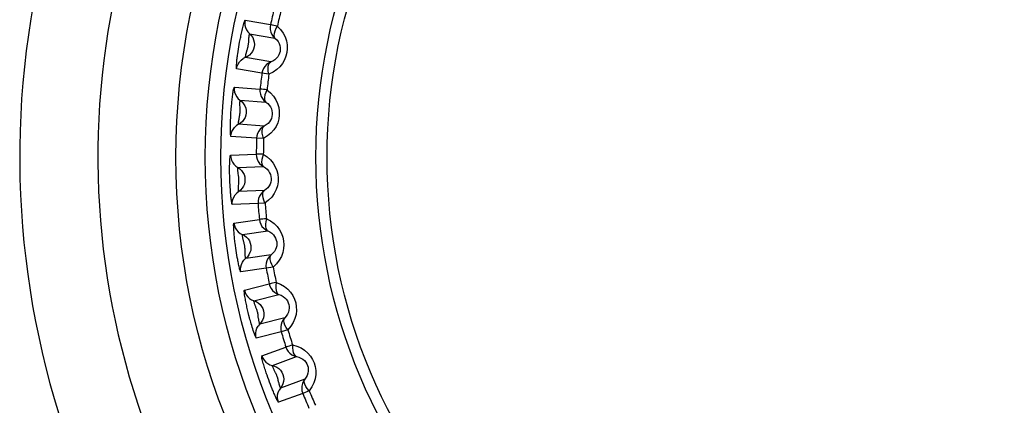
# Model space of a CAD drawing. Header units: millimetres. Extents: x -2579 to 1363, y -329 to 2298.
# Tile 95 of 256: x -1229 to -1216, y 1567 to 1572. Entities that reach past the tile are written whole.
import ezdxf

# ---------------------------------------------------------------- set-up
doc = ezdxf.new("R2010")
doc.units = ezdxf.units.MM
doc.header["$LTSCALE"] = 30.734
doc.layers.get('0').update_dxf_attribs({"linetype": 'CONTINUOUS'})

msp = doc.modelspace()

# ---------------------------------------------------------------- linework, layer by layer
at = {"color": 2}
for p, q in [((-1225.853, 1572.141), (-1225.528, 1572.084)), ((-1225.795, 1571.967), (-1225.471, 1571.91)), ((-1225.928, 1571.829), (-1225.923, 1571.86)), ((-1225.947, 1571.709), (-1225.943, 1571.739)), ((-1225.943, 1571.739), (-1225.938, 1571.769)), ((-1225.938, 1571.769), (-1225.933, 1571.799)), ((-1225.933, 1571.799), (-1225.928, 1571.829)), ((-1225.834, 1571.732), (-1225.826, 1571.761)), ((-1225.525, 1571.606), (-1225.849, 1571.663)), ((-1225.638, 1571.463), (-1225.962, 1571.52)), ((-1225.549, 1571.45), (-1225.638, 1571.463)), ((-1225.991, 1571.283), (-1225.663, 1571.26)), ((-1225.916, 1571.116), (-1225.588, 1571.093)), ((-1226.036, 1570.924), (-1226.034, 1570.959)), ((-1225.609, 1570.786), (-1225.937, 1570.809)), ((-1225.707, 1570.631), (-1226.035, 1570.654)), ((-1225.617, 1570.628), (-1225.707, 1570.631)), ((-1226.039, 1570.415), (-1225.71, 1570.427)), ((-1225.947, 1570.257), (-1225.618, 1570.269)), ((-1226.048, 1570.095), (-1226.049, 1570.126)), ((-1226.047, 1570.064), (-1226.048, 1570.095)), ((-1226.046, 1570.034), (-1226.047, 1570.064)), ((-1226.044, 1570.004), (-1226.046, 1570.034)), ((-1226.042, 1569.974), (-1226.044, 1570.004)), ((-1225.607, 1569.961), (-1225.936, 1569.949)), ((-1225.688, 1569.797), (-1226.017, 1569.785)), ((-1225.599, 1569.803), (-1225.688, 1569.797)), ((-1225.996, 1569.547), (-1225.671, 1569.593)), ((-1225.888, 1569.4), (-1225.562, 1569.446)), ((-1225.972, 1569.228), (-1225.976, 1569.259)), ((-1225.968, 1569.198), (-1225.972, 1569.228)), ((-1225.963, 1569.167), (-1225.968, 1569.198)), ((-1225.853, 1569.165), (-1225.853, 1569.195)), ((-1225.958, 1569.138), (-1225.963, 1569.167)), ((-1225.953, 1569.108), (-1225.958, 1569.138)), ((-1225.519, 1569.141), (-1225.845, 1569.095)), ((-1225.583, 1568.969), (-1225.909, 1568.923)), ((-1225.495, 1568.985), (-1225.583, 1568.969)), ((-1225.863, 1568.689), (-1225.544, 1568.769)), ((-1225.74, 1568.554), (-1225.421, 1568.633)), ((-1225.795, 1568.334), (-1225.804, 1568.367)), ((-1225.346, 1568.334), (-1225.665, 1568.254)), ((-1225.391, 1568.157), (-1225.711, 1568.077)), ((-1225.305, 1568.182), (-1225.391, 1568.157)), ((-1225.641, 1567.849), (-1225.332, 1567.962)), ((-1225.504, 1567.727), (-1225.195, 1567.84)), ((-1225.551, 1567.541), (-1225.561, 1567.571)), ((-1225.54, 1567.513), (-1225.551, 1567.541)), ((-1225.529, 1567.484), (-1225.54, 1567.513)), ((-1225.518, 1567.456), (-1225.529, 1567.484)), ((-1225.507, 1567.428), (-1225.518, 1567.456)), ((-1225.421, 1567.504), (-1225.428, 1567.533)), ((-1225.09, 1567.55), (-1225.399, 1567.438)), ((-1225.116, 1567.369), (-1225.425, 1567.257)), ((-1225.033, 1567.403), (-1225.116, 1567.369))]:
    msp.add_line(p, q, dxfattribs=at)
for points in [[(-1225.923, 1571.86), (-1225.917, 1571.892), (-1225.913, 1571.909), (-1225.91, 1571.925), (-1225.907, 1571.942), (-1225.903, 1571.959), (-1225.9, 1571.976), (-1225.896, 1571.993), (-1225.892, 1572.01), (-1225.888, 1572.028), (-1225.883, 1572.046), (-1225.879, 1572.063), (-1225.874, 1572.08), (-1225.87, 1572.096), (-1225.866, 1572.11), (-1225.862, 1572.123), (-1225.858, 1572.133), (-1225.855, 1572.138), (-1225.853, 1572.141)], [(-1225.853, 1572.141), (-1225.857, 1572.109), (-1225.855, 1572.077), (-1225.847, 1572.046), (-1225.835, 1572.017), (-1225.817, 1571.99), (-1225.774, 1571.945)], [(-1225.805, 1571.892), (-1225.805, 1571.901), (-1225.804, 1571.909), (-1225.804, 1571.917), (-1225.803, 1571.925), (-1225.802, 1571.933), (-1225.801, 1571.941), (-1225.8, 1571.948), (-1225.799, 1571.954), (-1225.798, 1571.959), (-1225.797, 1571.964), (-1225.796, 1571.966), (-1225.795, 1571.967)], [(-1225.441, 1572.064), (-1225.399, 1572.022), (-1225.366, 1571.976), (-1225.341, 1571.927), (-1225.323, 1571.876), (-1225.314, 1571.826), (-1225.313, 1571.775), (-1225.318, 1571.727), (-1225.33, 1571.679), (-1225.348, 1571.633), (-1225.374, 1571.588), (-1225.408, 1571.546), (-1225.448, 1571.508), (-1225.495, 1571.476), (-1225.549, 1571.45)], [(-1225.528, 1572.084), (-1225.532, 1572.052), (-1225.531, 1572.02), (-1225.523, 1571.989), (-1225.511, 1571.959), (-1225.493, 1571.933), (-1225.471, 1571.91)], [(-1225.441, 1572.064), (-1225.465, 1572.07), (-1225.486, 1572.074), (-1225.503, 1572.078), (-1225.516, 1572.081), (-1225.525, 1572.083), (-1225.528, 1572.084)], [(-1225.441, 1572.064), (-1225.459, 1572.032), (-1225.474, 1572.001), (-1225.482, 1571.972), (-1225.485, 1571.946), (-1225.481, 1571.926), (-1225.471, 1571.91)], [(-1225.774, 1571.945), (-1225.756, 1571.919), (-1225.744, 1571.891), (-1225.736, 1571.861), (-1225.733, 1571.831), (-1225.736, 1571.8), (-1225.744, 1571.77), (-1225.757, 1571.742), (-1225.774, 1571.717), (-1225.796, 1571.695), (-1225.821, 1571.677), (-1225.877, 1571.649)], [(-1225.826, 1571.761), (-1225.823, 1571.768), (-1225.821, 1571.777), (-1225.819, 1571.785), (-1225.817, 1571.793), (-1225.815, 1571.802), (-1225.813, 1571.811), (-1225.812, 1571.82), (-1225.81, 1571.829), (-1225.809, 1571.838), (-1225.808, 1571.847), (-1225.807, 1571.857), (-1225.807, 1571.866), (-1225.805, 1571.892)], [(-1225.471, 1571.91), (-1225.449, 1571.889), (-1225.432, 1571.866), (-1225.419, 1571.841), (-1225.41, 1571.816), (-1225.405, 1571.791), (-1225.404, 1571.766), (-1225.406, 1571.742), (-1225.412, 1571.719), (-1225.422, 1571.696), (-1225.435, 1571.674), (-1225.452, 1571.653), (-1225.473, 1571.634), (-1225.497, 1571.618), (-1225.525, 1571.606)], [(-1225.849, 1571.663), (-1225.849, 1571.664), (-1225.849, 1571.667), (-1225.849, 1571.67), (-1225.848, 1571.675), (-1225.847, 1571.68), (-1225.846, 1571.686), (-1225.845, 1571.692), (-1225.843, 1571.699), (-1225.842, 1571.705), (-1225.84, 1571.712), (-1225.838, 1571.719), (-1225.836, 1571.725), (-1225.834, 1571.732)], [(-1225.962, 1571.52), (-1225.963, 1571.522), (-1225.964, 1571.528), (-1225.964, 1571.537), (-1225.964, 1571.548), (-1225.964, 1571.561), (-1225.963, 1571.575), (-1225.961, 1571.589), (-1225.96, 1571.605), (-1225.958, 1571.62), (-1225.957, 1571.636), (-1225.955, 1571.651), (-1225.953, 1571.666), (-1225.951, 1571.68), (-1225.949, 1571.695), (-1225.947, 1571.709)], [(-1225.962, 1571.52), (-1225.955, 1571.551), (-1225.942, 1571.58), (-1225.925, 1571.607), (-1225.903, 1571.63), (-1225.877, 1571.649)], [(-1225.525, 1571.606), (-1225.553, 1571.592), (-1225.579, 1571.573), (-1225.601, 1571.55), (-1225.618, 1571.523), (-1225.631, 1571.494), (-1225.638, 1571.463)], [(-1225.549, 1571.45), (-1225.556, 1571.487), (-1225.559, 1571.521), (-1225.557, 1571.552), (-1225.55, 1571.577), (-1225.54, 1571.595), (-1225.525, 1571.606)], [(-1226.034, 1570.959), (-1226.032, 1570.994), (-1226.03, 1571.013), (-1226.029, 1571.031), (-1226.027, 1571.05), (-1226.025, 1571.067), (-1226.024, 1571.085), (-1226.022, 1571.101), (-1226.02, 1571.118), (-1226.018, 1571.135), (-1226.016, 1571.153), (-1226.014, 1571.17), (-1226.011, 1571.188), (-1226.009, 1571.206), (-1226.006, 1571.222), (-1226.004, 1571.238), (-1226.001, 1571.253), (-1225.998, 1571.265), (-1225.995, 1571.275), (-1225.993, 1571.28), (-1225.991, 1571.283)], [(-1225.991, 1571.283), (-1225.992, 1571.251), (-1225.987, 1571.219), (-1225.976, 1571.189), (-1225.96, 1571.161), (-1225.94, 1571.137), (-1225.892, 1571.096)], [(-1225.663, 1571.26), (-1225.663, 1571.228), (-1225.658, 1571.196), (-1225.648, 1571.166), (-1225.632, 1571.138), (-1225.612, 1571.114), (-1225.588, 1571.093)], [(-1225.574, 1571.25), (-1225.598, 1571.253), (-1225.619, 1571.255), (-1225.637, 1571.257), (-1225.65, 1571.259), (-1225.659, 1571.259), (-1225.663, 1571.26)], [(-1225.574, 1571.25), (-1225.528, 1571.212), (-1225.49, 1571.17), (-1225.46, 1571.124), (-1225.437, 1571.075), (-1225.423, 1571.026), (-1225.416, 1570.976), (-1225.416, 1570.927), (-1225.423, 1570.879), (-1225.436, 1570.83), (-1225.457, 1570.783), (-1225.486, 1570.738), (-1225.523, 1570.696), (-1225.566, 1570.66), (-1225.617, 1570.628)], [(-1225.574, 1571.25), (-1225.589, 1571.216), (-1225.6, 1571.184), (-1225.605, 1571.154), (-1225.605, 1571.128), (-1225.6, 1571.108), (-1225.588, 1571.093)], [(-1225.892, 1571.096), (-1225.872, 1571.073), (-1225.857, 1571.046), (-1225.846, 1571.017), (-1225.84, 1570.987), (-1225.84, 1570.956), (-1225.845, 1570.926), (-1225.854, 1570.897), (-1225.869, 1570.87), (-1225.888, 1570.845), (-1225.911, 1570.825), (-1225.964, 1570.792)], [(-1225.918, 1571.034), (-1225.919, 1571.051), (-1225.919, 1571.059), (-1225.919, 1571.067), (-1225.919, 1571.075), (-1225.919, 1571.083), (-1225.919, 1571.09), (-1225.919, 1571.097), (-1225.918, 1571.103), (-1225.918, 1571.109), (-1225.917, 1571.113), (-1225.916, 1571.115), (-1225.916, 1571.116)], [(-1225.588, 1571.093), (-1225.564, 1571.075), (-1225.544, 1571.054), (-1225.528, 1571.031), (-1225.517, 1571.006), (-1225.509, 1570.982), (-1225.506, 1570.957), (-1225.506, 1570.933), (-1225.509, 1570.909), (-1225.516, 1570.885), (-1225.527, 1570.862), (-1225.542, 1570.84), (-1225.56, 1570.819), (-1225.583, 1570.801), (-1225.609, 1570.786)], [(-1225.925, 1570.904), (-1225.923, 1570.915), (-1225.922, 1570.925), (-1225.92, 1570.935), (-1225.919, 1570.945), (-1225.918, 1570.955), (-1225.917, 1570.965), (-1225.916, 1570.976), (-1225.916, 1570.987), (-1225.916, 1570.997), (-1225.917, 1571.007), (-1225.917, 1571.017), (-1225.917, 1571.026), (-1225.918, 1571.034)], [(-1226.035, 1570.654), (-1226.037, 1570.657), (-1226.038, 1570.664), (-1226.04, 1570.677), (-1226.041, 1570.694), (-1226.042, 1570.714), (-1226.042, 1570.735), (-1226.042, 1570.757), (-1226.042, 1570.78), (-1226.041, 1570.802), (-1226.041, 1570.825), (-1226.04, 1570.846), (-1226.039, 1570.867), (-1226.038, 1570.887), (-1226.037, 1570.906), (-1226.036, 1570.924)], [(-1225.937, 1570.809), (-1225.938, 1570.81), (-1225.938, 1570.813), (-1225.938, 1570.818), (-1225.938, 1570.825), (-1225.937, 1570.834), (-1225.936, 1570.843), (-1225.935, 1570.852), (-1225.933, 1570.863), (-1225.931, 1570.873), (-1225.929, 1570.883), (-1225.925, 1570.904)], [(-1226.035, 1570.654), (-1226.031, 1570.686), (-1226.022, 1570.716), (-1226.007, 1570.745), (-1225.988, 1570.77), (-1225.964, 1570.792)], [(-1225.609, 1570.786), (-1225.636, 1570.769), (-1225.66, 1570.747), (-1225.679, 1570.722), (-1225.694, 1570.693), (-1225.703, 1570.663), (-1225.707, 1570.631)], [(-1225.617, 1570.628), (-1225.627, 1570.664), (-1225.634, 1570.698), (-1225.635, 1570.728), (-1225.631, 1570.754), (-1225.623, 1570.773), (-1225.609, 1570.786)], [(-1226.049, 1570.126), (-1226.05, 1570.159), (-1226.051, 1570.176), (-1226.051, 1570.193), (-1226.051, 1570.21), (-1226.051, 1570.227), (-1226.051, 1570.244), (-1226.051, 1570.262), (-1226.051, 1570.28), (-1226.05, 1570.298), (-1226.05, 1570.316), (-1226.049, 1570.334), (-1226.048, 1570.352), (-1226.047, 1570.368), (-1226.046, 1570.383), (-1226.044, 1570.396), (-1226.043, 1570.406), (-1226.041, 1570.413), (-1226.039, 1570.415)], [(-1226.039, 1570.415), (-1226.037, 1570.383), (-1226.028, 1570.353), (-1226.015, 1570.324), (-1225.996, 1570.298), (-1225.973, 1570.275), (-1225.921, 1570.24)], [(-1225.71, 1570.427), (-1225.708, 1570.395), (-1225.699, 1570.364), (-1225.686, 1570.335), (-1225.667, 1570.309), (-1225.645, 1570.287), (-1225.618, 1570.269)], [(-1225.621, 1570.426), (-1225.645, 1570.427), (-1225.667, 1570.427), (-1225.684, 1570.427), (-1225.698, 1570.427), (-1225.706, 1570.427), (-1225.71, 1570.427)], [(-1225.621, 1570.426), (-1225.632, 1570.391), (-1225.64, 1570.358), (-1225.642, 1570.327), (-1225.639, 1570.302), (-1225.632, 1570.282), (-1225.618, 1570.269)], [(-1225.621, 1570.426), (-1225.571, 1570.393), (-1225.529, 1570.356), (-1225.494, 1570.313), (-1225.467, 1570.267), (-1225.447, 1570.219), (-1225.435, 1570.17), (-1225.43, 1570.122), (-1225.432, 1570.073), (-1225.44, 1570.023), (-1225.456, 1569.974), (-1225.48, 1569.926), (-1225.512, 1569.88), (-1225.552, 1569.84), (-1225.599, 1569.803)], [(-1225.921, 1570.24), (-1225.899, 1570.219), (-1225.881, 1570.194), (-1225.867, 1570.166), (-1225.858, 1570.137), (-1225.855, 1570.106), (-1225.856, 1570.076), (-1225.863, 1570.046), (-1225.875, 1570.017), (-1225.891, 1569.991), (-1225.912, 1569.968), (-1225.961, 1569.93)], [(-1225.941, 1570.182), (-1225.943, 1570.19), (-1225.944, 1570.199), (-1225.945, 1570.207), (-1225.946, 1570.215), (-1225.947, 1570.223), (-1225.947, 1570.231), (-1225.948, 1570.238), (-1225.948, 1570.244), (-1225.948, 1570.249), (-1225.948, 1570.254), (-1225.947, 1570.256), (-1225.947, 1570.257)], [(-1225.618, 1570.269), (-1225.593, 1570.253), (-1225.571, 1570.234), (-1225.553, 1570.213), (-1225.539, 1570.19), (-1225.529, 1570.166), (-1225.522, 1570.142), (-1225.52, 1570.118), (-1225.521, 1570.094), (-1225.525, 1570.07), (-1225.533, 1570.045), (-1225.546, 1570.022), (-1225.562, 1569.999), (-1225.583, 1569.979), (-1225.607, 1569.961)], [(-1225.936, 1570.027), (-1225.935, 1570.042), (-1225.934, 1570.049), (-1225.933, 1570.057), (-1225.933, 1570.066), (-1225.932, 1570.074), (-1225.932, 1570.083), (-1225.932, 1570.092), (-1225.932, 1570.101), (-1225.932, 1570.11), (-1225.933, 1570.119), (-1225.934, 1570.128), (-1225.935, 1570.138), (-1225.936, 1570.147), (-1225.937, 1570.156), (-1225.941, 1570.182)], [(-1226.017, 1569.785), (-1226.019, 1569.788), (-1226.021, 1569.793), (-1226.023, 1569.801), (-1226.025, 1569.812), (-1226.027, 1569.825), (-1226.029, 1569.839), (-1226.031, 1569.854), (-1226.033, 1569.869), (-1226.035, 1569.884), (-1226.036, 1569.9), (-1226.038, 1569.915), (-1226.039, 1569.93), (-1226.04, 1569.945), (-1226.041, 1569.959), (-1226.042, 1569.974)], [(-1225.936, 1569.949), (-1225.937, 1569.95), (-1225.937, 1569.952), (-1225.938, 1569.956), (-1225.938, 1569.961), (-1225.938, 1569.966), (-1225.938, 1569.972), (-1225.938, 1569.978), (-1225.938, 1569.985), (-1225.938, 1569.992), (-1225.938, 1569.999), (-1225.937, 1570.006), (-1225.937, 1570.013), (-1225.936, 1570.02), (-1225.936, 1570.027)], [(-1225.607, 1569.961), (-1225.632, 1569.941), (-1225.654, 1569.917), (-1225.67, 1569.89), (-1225.682, 1569.86), (-1225.688, 1569.829), (-1225.688, 1569.797)], [(-1225.599, 1569.803), (-1225.613, 1569.838), (-1225.623, 1569.871), (-1225.627, 1569.901), (-1225.626, 1569.926), (-1225.62, 1569.947), (-1225.607, 1569.961)], [(-1226.017, 1569.785), (-1226.017, 1569.817), (-1226.011, 1569.849), (-1225.999, 1569.878), (-1225.982, 1569.906), (-1225.961, 1569.93)], [(-1225.581, 1569.602), (-1225.606, 1569.6), (-1225.627, 1569.598), (-1225.645, 1569.596), (-1225.658, 1569.595), (-1225.667, 1569.594), (-1225.671, 1569.593)], [(-1225.671, 1569.593), (-1225.665, 1569.562), (-1225.653, 1569.532), (-1225.637, 1569.505), (-1225.615, 1569.481), (-1225.59, 1569.461), (-1225.562, 1569.446)], [(-1225.581, 1569.602), (-1225.589, 1569.566), (-1225.593, 1569.532), (-1225.592, 1569.502), (-1225.587, 1569.476), (-1225.577, 1569.458), (-1225.562, 1569.446)], [(-1225.581, 1569.602), (-1225.528, 1569.575), (-1225.483, 1569.542), (-1225.444, 1569.503), (-1225.412, 1569.46), (-1225.387, 1569.414), (-1225.37, 1569.367), (-1225.36, 1569.319), (-1225.356, 1569.27), (-1225.36, 1569.22), (-1225.371, 1569.17), (-1225.389, 1569.119), (-1225.416, 1569.071), (-1225.451, 1569.026), (-1225.495, 1568.985)], [(-1225.976, 1569.259), (-1225.981, 1569.291), (-1225.983, 1569.308), (-1225.985, 1569.325), (-1225.987, 1569.342), (-1225.988, 1569.359), (-1225.99, 1569.376), (-1225.992, 1569.394), (-1225.994, 1569.411), (-1225.995, 1569.43), (-1225.996, 1569.448), (-1225.998, 1569.466), (-1225.999, 1569.483), (-1225.999, 1569.5), (-1226, 1569.515), (-1226, 1569.528), (-1225.999, 1569.538), (-1225.998, 1569.545), (-1225.996, 1569.547)], [(-1225.996, 1569.547), (-1225.99, 1569.516), (-1225.979, 1569.486), (-1225.962, 1569.459), (-1225.941, 1569.435), (-1225.916, 1569.415), (-1225.861, 1569.386)], [(-1225.562, 1569.446), (-1225.535, 1569.433), (-1225.512, 1569.416), (-1225.491, 1569.397), (-1225.475, 1569.376), (-1225.463, 1569.353), (-1225.454, 1569.33), (-1225.449, 1569.306), (-1225.447, 1569.282), (-1225.449, 1569.257), (-1225.455, 1569.232), (-1225.465, 1569.207), (-1225.479, 1569.183), (-1225.497, 1569.161), (-1225.519, 1569.141)], [(-1225.875, 1569.326), (-1225.877, 1569.334), (-1225.879, 1569.342), (-1225.881, 1569.35), (-1225.883, 1569.358), (-1225.884, 1569.366), (-1225.886, 1569.373), (-1225.887, 1569.38), (-1225.888, 1569.387), (-1225.888, 1569.392), (-1225.889, 1569.396), (-1225.889, 1569.399), (-1225.888, 1569.4)], [(-1225.853, 1569.195), (-1225.854, 1569.203), (-1225.854, 1569.211), (-1225.854, 1569.22), (-1225.855, 1569.228), (-1225.856, 1569.237), (-1225.857, 1569.246), (-1225.858, 1569.255), (-1225.86, 1569.264), (-1225.862, 1569.273), (-1225.864, 1569.282), (-1225.866, 1569.292), (-1225.868, 1569.301), (-1225.875, 1569.326)], [(-1225.861, 1569.386), (-1225.837, 1569.367), (-1225.816, 1569.344), (-1225.799, 1569.318), (-1225.787, 1569.29), (-1225.78, 1569.26), (-1225.779, 1569.229), (-1225.782, 1569.198), (-1225.791, 1569.169), (-1225.805, 1569.141), (-1225.823, 1569.116), (-1225.868, 1569.073)], [(-1225.909, 1568.923), (-1225.911, 1568.925), (-1225.913, 1568.93), (-1225.916, 1568.939), (-1225.92, 1568.949), (-1225.923, 1568.962), (-1225.926, 1568.975), (-1225.93, 1568.99), (-1225.933, 1569.005), (-1225.936, 1569.02), (-1225.939, 1569.035), (-1225.942, 1569.05), (-1225.945, 1569.065), (-1225.948, 1569.079), (-1225.951, 1569.094), (-1225.953, 1569.108)], [(-1225.909, 1568.923), (-1225.912, 1568.955), (-1225.909, 1568.987), (-1225.9, 1569.018), (-1225.887, 1569.047), (-1225.868, 1569.073)], [(-1225.845, 1569.095), (-1225.846, 1569.096), (-1225.847, 1569.098), (-1225.848, 1569.101), (-1225.848, 1569.106), (-1225.849, 1569.111), (-1225.85, 1569.117), (-1225.851, 1569.123), (-1225.851, 1569.13), (-1225.852, 1569.137), (-1225.852, 1569.144), (-1225.852, 1569.151), (-1225.853, 1569.158), (-1225.853, 1569.165)], [(-1225.519, 1569.141), (-1225.542, 1569.118), (-1225.561, 1569.092), (-1225.575, 1569.063), (-1225.583, 1569.033), (-1225.586, 1569.001), (-1225.583, 1568.969)], [(-1225.495, 1568.985), (-1225.512, 1569.018), (-1225.526, 1569.049), (-1225.533, 1569.079), (-1225.534, 1569.105), (-1225.53, 1569.125), (-1225.519, 1569.141)], [(-1225.804, 1568.367), (-1225.813, 1568.402), (-1225.817, 1568.42), (-1225.821, 1568.438), (-1225.825, 1568.456), (-1225.829, 1568.473), (-1225.833, 1568.49), (-1225.836, 1568.507), (-1225.84, 1568.523), (-1225.843, 1568.54), (-1225.847, 1568.557), (-1225.85, 1568.575), (-1225.853, 1568.592), (-1225.856, 1568.61), (-1225.859, 1568.627), (-1225.861, 1568.643), (-1225.863, 1568.657), (-1225.864, 1568.67), (-1225.865, 1568.68), (-1225.864, 1568.686), (-1225.863, 1568.689)], [(-1225.863, 1568.689), (-1225.854, 1568.658), (-1225.839, 1568.63), (-1225.82, 1568.604), (-1225.796, 1568.583), (-1225.77, 1568.566), (-1225.711, 1568.542)], [(-1225.456, 1568.787), (-1225.48, 1568.782), (-1225.501, 1568.778), (-1225.518, 1568.774), (-1225.531, 1568.771), (-1225.54, 1568.769), (-1225.544, 1568.769)], [(-1225.544, 1568.769), (-1225.535, 1568.738), (-1225.52, 1568.71), (-1225.501, 1568.684), (-1225.477, 1568.662), (-1225.45, 1568.645), (-1225.421, 1568.633)], [(-1225.456, 1568.787), (-1225.46, 1568.75), (-1225.461, 1568.716), (-1225.457, 1568.685), (-1225.448, 1568.661), (-1225.437, 1568.643), (-1225.421, 1568.633)], [(-1225.456, 1568.787), (-1225.4, 1568.765), (-1225.351, 1568.737), (-1225.308, 1568.702), (-1225.272, 1568.662), (-1225.243, 1568.619), (-1225.221, 1568.574), (-1225.206, 1568.528), (-1225.198, 1568.48), (-1225.196, 1568.429), (-1225.201, 1568.378), (-1225.215, 1568.326), (-1225.236, 1568.275), (-1225.267, 1568.227), (-1225.305, 1568.182)], [(-1225.421, 1568.633), (-1225.392, 1568.623), (-1225.367, 1568.609), (-1225.345, 1568.592), (-1225.327, 1568.572), (-1225.312, 1568.551), (-1225.301, 1568.529), (-1225.293, 1568.506), (-1225.289, 1568.482), (-1225.288, 1568.457), (-1225.292, 1568.432), (-1225.299, 1568.406), (-1225.31, 1568.381), (-1225.326, 1568.356), (-1225.346, 1568.334)], [(-1225.717, 1568.475), (-1225.723, 1568.491), (-1225.725, 1568.498), (-1225.728, 1568.506), (-1225.731, 1568.514), (-1225.733, 1568.521), (-1225.735, 1568.528), (-1225.737, 1568.535), (-1225.738, 1568.541), (-1225.74, 1568.546), (-1225.74, 1568.55), (-1225.74, 1568.553), (-1225.74, 1568.554)], [(-1225.684, 1568.349), (-1225.685, 1568.36), (-1225.686, 1568.37), (-1225.688, 1568.38), (-1225.69, 1568.39), (-1225.692, 1568.4), (-1225.695, 1568.41), (-1225.697, 1568.42), (-1225.7, 1568.43), (-1225.704, 1568.44), (-1225.707, 1568.45), (-1225.711, 1568.459), (-1225.714, 1568.467), (-1225.717, 1568.475)], [(-1225.711, 1568.542), (-1225.685, 1568.526), (-1225.662, 1568.505), (-1225.643, 1568.481), (-1225.628, 1568.454), (-1225.618, 1568.425), (-1225.613, 1568.395), (-1225.614, 1568.364), (-1225.619, 1568.334), (-1225.63, 1568.305), (-1225.646, 1568.278), (-1225.686, 1568.23)], [(-1225.711, 1568.077), (-1225.713, 1568.079), (-1225.717, 1568.086), (-1225.722, 1568.098), (-1225.729, 1568.114), (-1225.735, 1568.132), (-1225.742, 1568.152), (-1225.749, 1568.173), (-1225.756, 1568.195), (-1225.762, 1568.216), (-1225.769, 1568.238), (-1225.775, 1568.258), (-1225.78, 1568.279), (-1225.786, 1568.298), (-1225.791, 1568.316), (-1225.795, 1568.334)], [(-1225.665, 1568.254), (-1225.666, 1568.255), (-1225.668, 1568.258), (-1225.669, 1568.263), (-1225.671, 1568.27), (-1225.673, 1568.278), (-1225.675, 1568.287), (-1225.676, 1568.297), (-1225.678, 1568.307), (-1225.679, 1568.317), (-1225.681, 1568.328), (-1225.684, 1568.349)], [(-1225.346, 1568.334), (-1225.367, 1568.31), (-1225.382, 1568.282), (-1225.393, 1568.252), (-1225.398, 1568.22), (-1225.398, 1568.188), (-1225.391, 1568.157)], [(-1225.305, 1568.182), (-1225.326, 1568.213), (-1225.343, 1568.243), (-1225.353, 1568.271), (-1225.357, 1568.297), (-1225.355, 1568.318), (-1225.346, 1568.334)], [(-1225.711, 1568.077), (-1225.717, 1568.109), (-1225.717, 1568.141), (-1225.712, 1568.172), (-1225.702, 1568.202), (-1225.686, 1568.23)], [(-1225.246, 1567.989), (-1225.27, 1567.982), (-1225.29, 1567.975), (-1225.307, 1567.97), (-1225.319, 1567.965), (-1225.328, 1567.963), (-1225.332, 1567.962)], [(-1225.332, 1567.962), (-1225.319, 1567.932), (-1225.302, 1567.905), (-1225.28, 1567.882), (-1225.254, 1567.863), (-1225.226, 1567.849), (-1225.195, 1567.84)], [(-1225.246, 1567.989), (-1225.246, 1567.952), (-1225.243, 1567.918), (-1225.236, 1567.888), (-1225.225, 1567.865), (-1225.212, 1567.848), (-1225.195, 1567.84)], [(-1225.246, 1567.989), (-1225.189, 1567.973), (-1225.137, 1567.95), (-1225.091, 1567.92), (-1225.051, 1567.885), (-1225.017, 1567.845), (-1224.991, 1567.802), (-1224.971, 1567.758), (-1224.957, 1567.711), (-1224.95, 1567.661), (-1224.95, 1567.609), (-1224.958, 1567.556), (-1224.974, 1567.503), (-1224.999, 1567.452), (-1225.033, 1567.403)], [(-1225.561, 1567.571), (-1225.572, 1567.602), (-1225.578, 1567.618), (-1225.583, 1567.634), (-1225.589, 1567.65), (-1225.594, 1567.666), (-1225.599, 1567.683), (-1225.604, 1567.699), (-1225.61, 1567.716), (-1225.615, 1567.734), (-1225.62, 1567.751), (-1225.625, 1567.769), (-1225.63, 1567.786), (-1225.634, 1567.802), (-1225.637, 1567.816), (-1225.64, 1567.829), (-1225.641, 1567.839), (-1225.642, 1567.846), (-1225.641, 1567.849)], [(-1225.641, 1567.849), (-1225.628, 1567.819), (-1225.611, 1567.793), (-1225.589, 1567.769), (-1225.563, 1567.75), (-1225.535, 1567.736), (-1225.475, 1567.719)], [(-1225.195, 1567.84), (-1225.166, 1567.833), (-1225.139, 1567.821), (-1225.116, 1567.807), (-1225.095, 1567.789), (-1225.078, 1567.77), (-1225.065, 1567.749), (-1225.055, 1567.727), (-1225.048, 1567.704), (-1225.045, 1567.679), (-1225.046, 1567.653), (-1225.05, 1567.627), (-1225.059, 1567.6), (-1225.072, 1567.575), (-1225.09, 1567.55)], [(-1225.476, 1567.657), (-1225.48, 1567.665), (-1225.483, 1567.672), (-1225.487, 1567.68), (-1225.49, 1567.687), (-1225.493, 1567.695), (-1225.496, 1567.702), (-1225.499, 1567.708), (-1225.501, 1567.714), (-1225.503, 1567.719), (-1225.504, 1567.724), (-1225.504, 1567.726), (-1225.504, 1567.727)], [(-1225.475, 1567.719), (-1225.447, 1567.705), (-1225.422, 1567.687), (-1225.4, 1567.665), (-1225.383, 1567.64), (-1225.37, 1567.612), (-1225.362, 1567.582), (-1225.359, 1567.552), (-1225.361, 1567.521), (-1225.369, 1567.491), (-1225.382, 1567.463), (-1225.416, 1567.411)], [(-1225.428, 1567.533), (-1225.429, 1567.541), (-1225.432, 1567.549), (-1225.434, 1567.558), (-1225.436, 1567.566), (-1225.439, 1567.575), (-1225.442, 1567.583), (-1225.445, 1567.592), (-1225.448, 1567.6), (-1225.452, 1567.609), (-1225.456, 1567.617), (-1225.46, 1567.626), (-1225.464, 1567.634), (-1225.476, 1567.657)], [(-1225.425, 1567.257), (-1225.428, 1567.258), (-1225.431, 1567.263), (-1225.436, 1567.27), (-1225.441, 1567.28), (-1225.447, 1567.291), (-1225.453, 1567.304), (-1225.46, 1567.317), (-1225.466, 1567.331), (-1225.472, 1567.345), (-1225.479, 1567.36), (-1225.485, 1567.374), (-1225.491, 1567.388), (-1225.496, 1567.401), (-1225.502, 1567.415), (-1225.507, 1567.428)], [(-1225.399, 1567.438), (-1225.4, 1567.438), (-1225.401, 1567.44), (-1225.402, 1567.444), (-1225.404, 1567.448), (-1225.406, 1567.453), (-1225.408, 1567.458), (-1225.41, 1567.464), (-1225.412, 1567.471), (-1225.414, 1567.477), (-1225.416, 1567.484), (-1225.417, 1567.491), (-1225.419, 1567.498), (-1225.421, 1567.504)], [(-1225.09, 1567.55), (-1225.107, 1567.524), (-1225.12, 1567.494), (-1225.128, 1567.463), (-1225.129, 1567.431), (-1225.125, 1567.4), (-1225.116, 1567.369)], [(-1225.033, 1567.403), (-1225.057, 1567.431), (-1225.077, 1567.459), (-1225.09, 1567.487), (-1225.097, 1567.512), (-1225.097, 1567.533), (-1225.09, 1567.55)], [(-1225.425, 1567.257), (-1225.435, 1567.287), (-1225.439, 1567.319), (-1225.437, 1567.351), (-1225.429, 1567.382), (-1225.416, 1567.411)]]:
    msp.add_lwpolyline(points, dxfattribs=at)
at = {"color": 7}
for radius in [9, 8.625, 8.426]:
    msp.add_circle((-1217.738, 1570.39), radius, dxfattribs=at)
at = {"color": 2}
for radius in [7.209, 7.066]:
    msp.add_circle((-1217.738, 1570.39), radius, dxfattribs=at)
at = {"color": 7}
for radius in [11, 10]:
    msp.add_arc((-1217.738, 1570.39), radius, 312.5, 227.5, dxfattribs=at)
at = {"color": 2}
for radius, start, end in [(7.972, 166.2666, 167.7334), (7.882, 166.2666, 167.7334), (7.972, 172.2666, 173.7334), (7.882, 172.2666, 173.7334), (7.972, 178.2666, 179.7334), (7.882, 178.2666, 179.7334), (7.972, 184.2666, 185.7334), (7.882, 184.2666, 185.7334), (7.972, 190.2666, 191.7334), (7.882, 190.2666, 191.7334), (7.972, 196.2666, 197.7334), (7.882, 196.2666, 197.7334), (7.972, 202.2666, 203.7334), (7.882, 202.2666, 203.7334)]:
    msp.add_arc((-1217.738, 1570.39), radius, start, end, dxfattribs=at)

doc.saveas('drawing.dxf')
